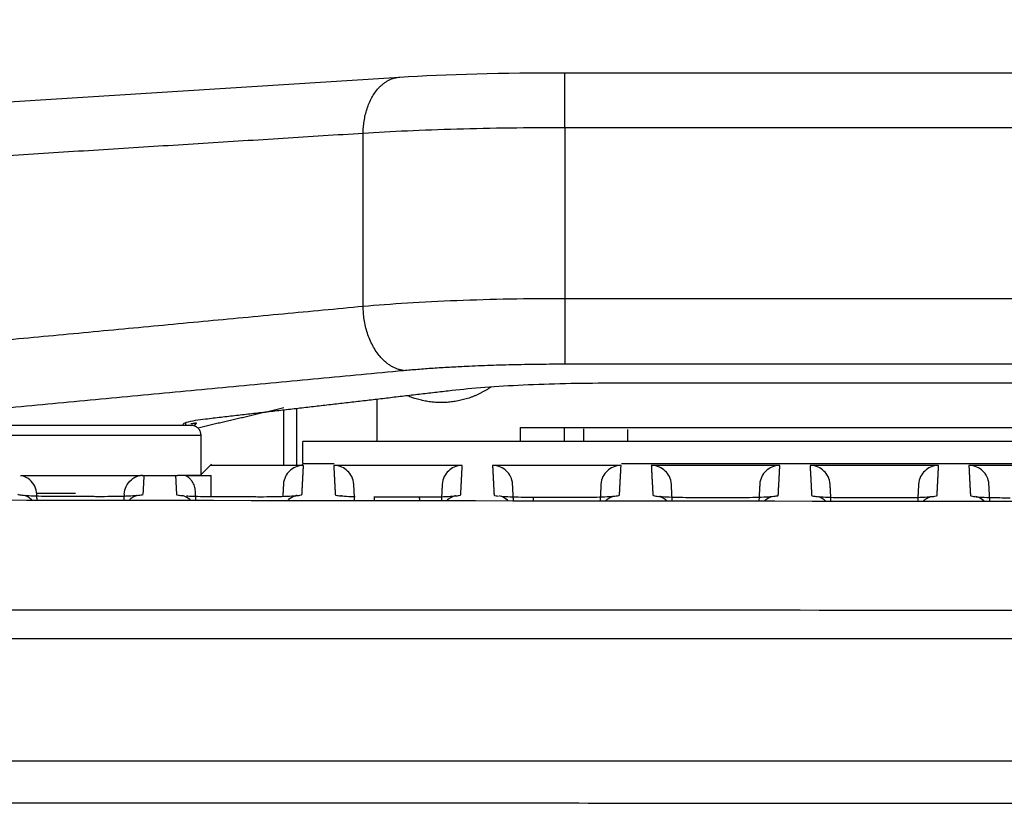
# Model space of a CAD drawing. Header units: millimetres. Extents: x 4946 to 6276, y -4769 to -3439.
# Tile 167 of 195: x 5850 to 5899, y -3588 to -3549. Entities that reach past the tile are written whole.
import ezdxf

# ---------------------------------------------------------------- set-up
doc = ezdxf.new("R2010")
doc.units = ezdxf.units.MM
doc.layers.add('ROXX_NEOmini_FIXTURE', color=7, linetype='Continuous', true_color=0x000000)
doc.dimstyles.get("Standard").update_dxf_attribs({"dimscale": 10, "dimtxt": 2.5, "dimasz": 3, "dimexe": 1, "dimexo": 0.5, "dimgap": 0.8, "dimtad": 1, "dimtoh": 1, "dimdec": 1, "dimzin": 1, "dimdsep": 46, "dimtxsty": 'Standard', "dimblk": 'OPEN90', "dimcen": 2.5, "dimadec": 1, "dimazin": 1, "dimtfac": 1, "dimtdec": 4, "dimtix": 1, "dimtofl": 0, "dimtmove": 1, "dimatfit": 3, "dimldrblk": 'OPEN90', "dimfxl": 1, "dimtolj": 1, "dimtzin": 1, "dimarcsym": 0})

# ---------------------------------------------------------------- blocks, each defined once
blk = doc.blocks.new('*D12')
at = {"layer": 'Defpoints', "color": 0}
for p in [(6100.942, -3512.809), (5770.942, -3594.55), (6100.942, -3594.55)]:
    blk.add_point(p, dxfattribs=at)
at = {"layer": 'ROXX_NEOmini_FIXTURE', "color": 0, "lineweight": -2}
for p, q in [((5770.942, -3588.549), (5770.942, -3509.809)), ((6100.942, -3588.549), (6100.942, -3509.809)), ((5776.943, -3512.809), (6094.941, -3512.809))]:
    blk.add_line(p, q, dxfattribs=at)
at = {"layer": 'ROXX_NEOmini_FIXTURE', "color": 0}
for points in [[(5776.943, -3511.809), (5776.943, -3513.809), (5770.942, -3512.809)], [(6094.941, -3513.809), (6094.941, -3511.809), (6100.942, -3512.809)]]:
    blk.add_solid(points, dxfattribs=at)
at = {"layer": 'ROXX_NEOmini_FIXTURE', "color": 0, "insert": (5935.942, -3505.908), "char_height": 9.0015, "attachment_point": 5}
blk.add_mtext('\\A1;330.0', dxfattribs=at)

msp = doc.modelspace()

# ---------------------------------------------------------------- linework, layer by layer
at = {"layer": 'ROXX_NEOmini_FIXTURE', "color": 18, "true_color": 0x000000}
for points, degree in [([(5868.774, -3551.462), (5871.063, -3551.318), (5873.961, -3551.241), (5876.991, -3551.241)], 3), ([(5868.774, -3551.462), (5871.063, -3551.318), (5873.961, -3551.241), (5876.991, -3551.241)], 3), ([(5876.991, -3551.241), (5935.838, -3551.241), (5994.686, -3551.241)], 2), ([(5876.991, -3551.241), (5935.838, -3551.241), (5994.686, -3551.241)], 2), ([(5835.139, -3553.575), (5851.956, -3552.519), (5868.774, -3551.462)], 2), ([(5835.139, -3553.575), (5851.956, -3552.519), (5868.774, -3551.462)], 2)]:
    msp.add_open_spline(points, degree=degree, dxfattribs=at)
at = {"layer": 'ROXX_NEOmini_FIXTURE', "color": 18, "lineweight": -3, "true_color": 0x000000}
for points, weights in [([(5876.991, -3553.98), (5876.991, -3551.241), (5876.991, -3551.241)], [1, 0.737283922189, 1]), ([(5866.954, -3554.262), (5866.978, -3551.575), (5868.774, -3551.462)], [1, 0.743839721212, 1]), ([(5876.991, -3562.479), (5876.991, -3565.416), (5876.991, -3565.724)], [1, 0.713255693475, 1]), ([(5868.962, -3566.047), (5866.98, -3565.817), (5866.954, -3562.869)], [1, 0.711679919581, 1]), ([(5868.962, -3566.047), (5872.385, -3565.724), (5876.991, -3565.724)], [1, 0.933565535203, 1]), ([(5858.67, -3568.658), (5858.526, -3568.69), (5858.38, -3568.709)], [1, 0.997202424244, 0.996780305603]), ([(5858.888, -3569.277), (5858.888, -3568.777), (5858.388, -3568.777)], [1, 0.707106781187, 1]), ([(5849.989, -3571.277), (5852.888, -3571.277), (5855.787, -3571.277)], [1, 0.895034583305, 1]), ([(5855.979, -3571.277), (5855.93, -3571.277), (5855.88, -3571.277)], [0.866410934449, 0.867433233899, 0.868536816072]), ([(5855.979, -3571.277), (5855.93, -3571.277), (5855.88, -3571.277)], [0.985140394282, 0.981862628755, 0.978711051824]), ([(5858.888, -3571.277), (5858.888, -3571.277), (5857.717, -3571.277)], [1, 0.880082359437, 0.858359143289]), ([(5858.122, -3571.277), (5859.388, -3571.277), (5859.388, -3571.277)], [1, 0.950046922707, 1]), ([(5850.472, -3572.49), (5850.313, -3572.331), (5850.101, -3572.256)], [0.862805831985, 0.860339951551, 0.901374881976]), ([(5855.333, -3572.468), (5855.498, -3572.316), (5855.712, -3572.249)], [0.862710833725, 0.86406160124, 0.909113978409]), ([(5879.011, -3572.53), (5879.172, -3572.373), (5879.385, -3572.3)], [0.862706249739, 0.861435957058, 0.903736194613]), ([(5882.062, -3572.533), (5881.906, -3572.384), (5881.704, -3572.313)], [0.862676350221, 0.862114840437, 0.901379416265]), ([(5886.944, -3572.51), (5887.09, -3572.38), (5887.275, -3572.315)], [0.862899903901, 0.865676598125, 0.901881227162]), ([(5889.96, -3572.541), (5889.805, -3572.394), (5889.604, -3572.323)], [0.862669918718, 0.862425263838, 0.901380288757]), ([(5894.816, -3572.545), (5894.984, -3572.384), (5895.207, -3572.313)], [0.86267455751, 0.862177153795, 0.908745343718]), ([(6051.989, -3587.577), (5935.838, -3587.574), (5819.688, -3587.571)], [1, 0.996741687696, 1])]:
    msp.add_rational_spline(points, weights, degree=2, dxfattribs=at)
for points, degree in [([(5876.991, -3553.98), (5876.075, -3553.98), (5874.243, -3553.992), (5871.586, -3554.047), (5869.11, -3554.137), (5867.635, -3554.217), (5866.954, -3554.262)], 3), ([(5876.991, -3553.98), (5876.991, -3558.23), (5876.991, -3562.479)], 2), ([(5994.686, -3553.98), (5935.838, -3553.98), (5876.991, -3553.98)], 2), ([(5866.954, -3554.262), (5851.046, -3555.261), (5835.138, -3556.261)], 2), ([(5866.954, -3562.869), (5866.954, -3558.565), (5866.954, -3554.262)], 2), ([(5876.991, -3562.479), (5876.075, -3562.479), (5874.242, -3562.496), (5871.585, -3562.572), (5869.11, -3562.696), (5867.635, -3562.807), (5866.954, -3562.869)], 3), ([(5994.686, -3562.479), (5935.838, -3562.479), (5876.991, -3562.479)], 2), ([(5866.954, -3562.869), (5851.046, -3564.366), (5835.138, -3565.864)], 2), ([(5876.991, -3565.724), (5935.838, -3565.724), (5994.686, -3565.724)], 2), ([(5835.138, -3569.231), (5852.05, -3567.639), (5868.962, -3566.047)], 2), ([(5879.206, -3566.685), (5878.459, -3566.686), (5877.003, -3566.702), (5874.89, -3566.774), (5872.968, -3566.891), (5871.878, -3566.993), (5871.379, -3567.051)], 3), ([(5992.474, -3566.685), (5935.84, -3566.685), (5879.206, -3566.685)], 2), ([(5871.379, -3567.051), (5865.247, -3567.762), (5859.115, -3568.473)], 2), ([(5863.004, -3567.913), (5860.877, -3568.412), (5858.749, -3568.911)], 2), ([(5867.638, -3567.484), (5867.638, -3568.531), (5867.638, -3569.577)], 2), ([(5862.988, -3568.024), (5862.988, -3569.398), (5862.988, -3570.772)], 2), ([(5863.638, -3567.948), (5863.638, -3569.372), (5863.638, -3570.796)], 2), ([(5859.115, -3568.473), (5858.934, -3568.491), (5858.608, -3568.535), (5858.09, -3568.649), (5857.991, -3568.705), (5857.981, -3568.732)], 3), ([(5858.138, -3568.741), (5858.138, -3568.69), (5858.138, -3568.638)], 2), ([(5858.57, -3568.779), (5858.62, -3568.718), (5858.67, -3568.658)], 2), ([(5874.78, -3568.89), (5935.838, -3568.89), (5996.897, -3568.89)], 2), ([(5874.78, -3569.563), (5874.78, -3569.227), (5874.78, -3568.89)], 2), ([(5876.972, -3569.577), (5876.972, -3569.246), (5876.972, -3568.915)], 2), ([(5858.888, -3571.277), (5858.888, -3570.277), (5858.888, -3569.277)], 2), ([(5877.931, -3569.577), (5877.931, -3569.265), (5877.931, -3568.952)], 2), ([(5880.123, -3569.561), (5880.123, -3569.269), (5880.123, -3568.977)], 2), ([(5863.947, -3570.677), (5863.948, -3570.127), (5863.949, -3569.577)], 2), ([(6007.643, -3569.577), (5935.796, -3569.577), (5863.949, -3569.577)], 2), ([(5858.838, -3571.277), (5859.091, -3571.025), (5859.344, -3570.772)], 2), ([(5859.398, -3570.71), (5859.378, -3570.729), (5859.359, -3570.749), (5859.34, -3570.768)], 3), ([(5863.986, -3570.772), (5861.665, -3570.772), (5859.344, -3570.772)], 2), ([(5863.91, -3572.219), (5863.948, -3571.496), (5863.986, -3570.772)], 2), ([(5863.94, -3570.772), (5863.94, -3570.738), (5863.94, -3570.704)], 2), ([(5863.947, -3570.677), (5864.732, -3570.677), (5865.516, -3570.677)], 2), ([(5865.491, -3570.772), (5865.529, -3571.501), (5865.567, -3572.23)], 2), ([(5871.886, -3570.772), (5868.688, -3570.772), (5865.491, -3570.772)], 2), ([(5871.886, -3570.772), (5871.569, -3570.772), (5871.158, -3571.007), (5870.904, -3571.407), (5870.887, -3571.723)], 3), ([(5871.809, -3572.234), (5871.848, -3571.503), (5871.886, -3570.772)], 2), ([(5873.391, -3570.772), (5873.43, -3571.507), (5873.468, -3572.243)], 2), ([(5879.786, -3570.772), (5876.588, -3570.772), (5873.391, -3570.772)], 2), ([(5879.786, -3570.772), (5879.469, -3570.772), (5879.058, -3571.007), (5878.804, -3571.407), (5878.787, -3571.723)], 3), ([(5879.709, -3572.247), (5879.747, -3571.509), (5879.786, -3570.772)], 2), ([(5879.813, -3570.677), (5935.683, -3570.677), (5991.554, -3570.677)], 2), ([(5881.291, -3570.772), (5881.33, -3571.513), (5881.369, -3572.255)], 2), ([(5887.686, -3570.772), (5884.488, -3570.772), (5881.291, -3570.772)], 2), ([(5887.686, -3570.772), (5887.369, -3570.772), (5886.958, -3571.007), (5886.704, -3571.407), (5886.687, -3571.723)], 3), ([(5887.608, -3572.258), (5887.647, -3571.515), (5887.686, -3570.772)], 2), ([(5889.191, -3570.772), (5889.23, -3571.518), (5889.269, -3572.265)], 2), ([(5895.586, -3570.772), (5892.388, -3570.772), (5889.191, -3570.772)], 2), ([(5895.586, -3570.772), (5895.269, -3570.772), (5894.858, -3571.007), (5894.604, -3571.407), (5894.587, -3571.723)], 3), ([(5895.508, -3572.267), (5895.547, -3571.52), (5895.586, -3570.772)], 2), ([(5897.091, -3570.772), (5897.13, -3571.523), (5897.17, -3572.273)], 2), ([(5903.486, -3570.772), (5900.288, -3570.772), (5897.091, -3570.772)], 2), ([(5849.897, -3571.277), (5849.937, -3571.277), (5849.963, -3571.277), (5849.989, -3571.277)], 3), ([(5850.715, -3572.204), (5850.708, -3572.061), (5850.637, -3571.8), (5850.38, -3571.464), (5850.133, -3571.322), (5849.989, -3571.277)], 3), ([(5855.062, -3572.204), (5855.069, -3572.063), (5855.136, -3571.805), (5855.403, -3571.457), (5855.647, -3571.321), (5855.787, -3571.277)], 3), ([(5855.787, -3571.277), (5855.814, -3571.277), (5855.84, -3571.277), (5855.88, -3571.277)], 3), ([(5855.945, -3571.277), (5855.966, -3571.277), (5855.986, -3571.277), (5856.059, -3571.277)], 3), ([(5856.011, -3572.203), (5856.035, -3571.74), (5856.059, -3571.277)], 2), ([(5856.059, -3571.277), (5856.838, -3571.277), (5857.618, -3571.277)], 2), ([(5857.618, -3571.277), (5857.642, -3571.746), (5857.667, -3572.215)], 2), ([(5857.618, -3571.277), (5857.68, -3571.277), (5857.698, -3571.277), (5857.717, -3571.277)], 3), ([(5858.126, -3571.277), (5857.922, -3571.277), (5857.717, -3571.277)], 2), ([(5858.607, -3572.045), (5858.605, -3572.006), (5858.596, -3571.925), (5858.565, -3571.798), (5858.515, -3571.677), (5858.448, -3571.562), (5858.362, -3571.455), (5858.256, -3571.358), (5858.17, -3571.302), (5858.122, -3571.277)], 3), ([(5859.388, -3572.318), (5859.388, -3571.798), (5859.388, -3571.277)], 2), ([(5862.987, -3571.723), (5862.972, -3572.007), (5862.957, -3572.29)], 2), ([(5866.531, -3572.514), (5866.511, -3572.119), (5866.49, -3571.723)], 2), ([(5870.887, -3571.723), (5870.866, -3572.122), (5870.845, -3572.52)], 2), ([(5874.43, -3572.495), (5874.41, -3572.109), (5874.39, -3571.723)], 2), ([(5878.787, -3571.723), (5878.766, -3572.126), (5878.745, -3572.53)], 2), ([(5882.332, -3572.53), (5882.311, -3572.127), (5882.29, -3571.723)], 2), ([(5886.687, -3571.723), (5886.666, -3572.131), (5886.644, -3572.538)], 2), ([(5890.233, -3572.541), (5890.211, -3572.132), (5890.19, -3571.723)], 2), ([(5894.587, -3571.723), (5894.565, -3572.134), (5894.544, -3572.545)], 2), ([(5898.133, -3572.548), (5898.112, -3572.135), (5898.09, -3571.723)], 2), ([(5849.766, -3572.198), (5849.766, -3572.209), (5849.833, -3572.231), (5850.109, -3572.259), (5850.532, -3572.282), (5851.074, -3572.298), (5851.474, -3572.302), (5851.687, -3572.303)], 3), ([(5850.73, -3572.491), (5850.723, -3572.347), (5850.715, -3572.204)], 2), ([(5852.638, -3572.161), (5851.683, -3572.161), (5850.728, -3572.161)], 2), ([(5851.687, -3572.303), (5852.805, -3572.305), (5853.923, -3572.308)], 2), ([(5855.062, -3572.204), (5855.054, -3572.351), (5855.046, -3572.498)], 2), ([(5858.631, -3572.503), (5858.619, -3572.274), (5858.607, -3572.045)], 2), ([(5859.596, -3572.319), (5860.713, -3572.322), (5861.83, -3572.324)], 2), ([(5861.83, -3572.324), (5862.053, -3572.324), (5862.476, -3572.321), (5863.066, -3572.307), (5863.533, -3572.283), (5863.838, -3572.253), (5863.909, -3572.231), (5863.91, -3572.219)], 3), ([(5865.875, -3572.285), (5865.852, -3572.279), (5865.837, -3572.276), (5865.829, -3572.274)], 3), ([(5867.524, -3572.484), (5867.518, -3572.376), (5867.511, -3572.325), (5867.505, -3572.334)], 3), ([(5867.505, -3572.334), (5868.621, -3572.336), (5869.738, -3572.338)], 2), ([(5869.738, -3572.338), (5869.96, -3572.339), (5870.381, -3572.336), (5870.969, -3572.321), (5871.435, -3572.298), (5871.737, -3572.267), (5871.809, -3572.245), (5871.809, -3572.234)], 3), ([(5869.738, -3572.338), (5869.744, -3572.328), (5869.752, -3572.389), (5869.758, -3572.519)], 3), ([(5875.432, -3572.526), (5875.426, -3572.398), (5875.419, -3572.337), (5875.413, -3572.348)], 3), ([(5875.413, -3572.348), (5876.529, -3572.349), (5877.645, -3572.351)], 2), ([(5877.645, -3572.351), (5877.867, -3572.351), (5878.286, -3572.349), (5878.873, -3572.334), (5879.336, -3572.31), (5879.637, -3572.28), (5879.708, -3572.258), (5879.709, -3572.247)], 3), ([(5881.369, -3572.255), (5881.369, -3572.266), (5881.436, -3572.287), (5881.717, -3572.316), (5882.152, -3572.34), (5882.706, -3572.355), (5883.108, -3572.359), (5883.322, -3572.359)], 3), ([(5885.552, -3572.362), (5885.773, -3572.363), (5886.192, -3572.36), (5886.776, -3572.345), (5887.237, -3572.321), (5887.537, -3572.291), (5887.607, -3572.269), (5887.608, -3572.258)], 3), ([(5889.269, -3572.265), (5889.27, -3572.276), (5889.337, -3572.297), (5889.619, -3572.327), (5890.056, -3572.35), (5890.613, -3572.365), (5891.016, -3572.369), (5891.23, -3572.369)], 3), ([(5893.46, -3572.372), (5893.68, -3572.372), (5894.097, -3572.369), (5894.679, -3572.354), (5895.138, -3572.331), (5895.436, -3572.301), (5895.507, -3572.279), (5895.508, -3572.267)], 3), ([(5816.721, -3572.423), (5896.076, -3572.608), (5975.602, -3572.608), (6054.957, -3572.423)], 3), ([(5883.322, -3572.359), (5884.437, -3572.361), (5885.552, -3572.362)], 2), ([(5891.23, -3572.369), (5892.345, -3572.371), (5893.46, -3572.372)], 2), ([(5898.631, -3572.372), (5898.795, -3572.375), (5898.968, -3572.376), (5899.14, -3572.376)], 3), ([(6056.419, -3577.977), (6036.349, -3577.979), (5996.189, -3577.935), (5935.838, -3578.053), (5875.486, -3577.935), (5835.326, -3577.979), (5815.256, -3577.977)], 3)]:
    msp.add_open_spline(points, degree=degree, dxfattribs=at)
for points, weights, knots in [([(5873.314, -3566.873), (5872.356, -3567.532), (5871.197, -3567.628), (5870.14, -3567.715), (5869.162, -3567.308)], [0.950790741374, 0.942208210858, 1, 0.947068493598, 0.949816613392], [1.681915, 1.681915, 1.681915, 3.950512, 3.950512, 6.02832, 6.02832, 6.02832]), ([(5858.388, -3568.777), (5858.346, -3568.777), (5852.867, -3568.777), (5847.388, -3568.777), (5847.388, -3568.777)], [1, 0.708474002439, 1, 0.708474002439, 1], [-17.23618, -17.23618, -17.23618, -8.61809, -8.61809, 0, 0, 0]), ([(5858.888, -3569.277), (5858.84, -3569.277), (5852.864, -3569.277), (5846.888, -3569.277), (5846.888, -3569.277)], [1, 0.708521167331, 1, 0.708521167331, 1], [-18.801502, -18.801502, -18.801502, -9.400751, -9.400751, 0, 0, 0])]:
    msp.add_rational_spline(points, weights, degree=2, knots=knots, dxfattribs=at)
for points, knots in [([(5863.986, -3570.772), (5863.669, -3570.772), (5863.258, -3571.007), (5863.004, -3571.407), (5862.987, -3571.723)], [0, 0, 0, 0, 0.791334, 1.582667, 1.582667, 1.582667, 1.582667]), ([(5866.49, -3571.723), (5866.473, -3571.407), (5866.219, -3571.007), (5865.808, -3570.772), (5865.491, -3570.772)], [0, 0, 0, 0, 0.791334, 1.582667, 1.582667, 1.582667, 1.582667]), ([(5874.39, -3571.723), (5874.373, -3571.407), (5874.119, -3571.007), (5873.708, -3570.772), (5873.391, -3570.772)], [0, 0, 0, 0, 0.791334, 1.582667, 1.582667, 1.582667, 1.582667]), ([(5882.29, -3571.723), (5882.273, -3571.407), (5882.019, -3571.007), (5881.608, -3570.772), (5881.291, -3570.772)], [0, 0, 0, 0, 0.791334, 1.582667, 1.582667, 1.582667, 1.582667]), ([(5890.19, -3571.723), (5890.173, -3571.407), (5889.919, -3571.007), (5889.508, -3570.772), (5889.191, -3570.772)], [0, 0, 0, 0, 0.791334, 1.582667, 1.582667, 1.582667, 1.582667]), ([(5898.09, -3571.723), (5898.073, -3571.407), (5897.819, -3571.007), (5897.408, -3570.772), (5897.091, -3570.772)], [0, 0, 0, 0, 0.791334, 1.582667, 1.582667, 1.582667, 1.582667]), ([(5853.923, -3572.308), (5854.147, -3572.308), (5854.57, -3572.305), (5855.163, -3572.291), (5855.633, -3572.267), (5855.907, -3572.24), (5855.985, -3572.222), (5856, -3572.214)], [0, 0, 0, 0, 0.6521, 1.304201, 1.956301, 2.608401, 3.060691, 3.060691, 3.060691, 3.060691]), ([(5857.667, -3572.215), (5857.667, -3572.226), (5857.727, -3572.245), (5857.891, -3572.264), (5857.986, -3572.271)], [0, 0, 0, 0, 0.619579, 1.153592, 1.153592, 1.153592, 1.153592]), ([(5858.368, -3572.503), (5858.355, -3572.491), (5858.343, -3572.479), (5858.33, -3572.468), (5858.243, -3572.392), (5858.134, -3572.329), (5858.048, -3572.296), (5858.022, -3572.285), (5858, -3572.278), (5857.982, -3572.273)], [1.2742646, 1.2742646, 1.2742646, 1.2742646, 1.3278229, 1.3278229, 1.3278229, 1.6997939, 1.6997939, 1.6997939, 1.8092329, 1.8092329, 1.8092329, 1.8092329]), ([(5858.17, -3572.284), (5858.257, -3572.289), (5858.504, -3572.301), (5858.988, -3572.315), (5859.385, -3572.319), (5859.596, -3572.319)], [1.462118, 1.462118, 1.462118, 1.462118, 1.858737, 2.478316, 3.097895, 3.097895, 3.097895, 3.097895]), ([(5863.653, -3572.262), (5863.653, -3572.261), (5863.461, -3572.285), (5863.247, -3572.472), (5863.24, -3572.478), (5863.233, -3572.485), (5863.226, -3572.491)], [3.0312369, 3.0312369, 3.0312369, 3.0312369, 3.8689868, 3.8689868, 3.8689868, 3.8987554, 3.8987554, 3.8987554, 3.8987554]), ([(5865.567, -3572.23), (5865.568, -3572.241), (5865.632, -3572.262), (5865.91, -3572.291), (5866.251, -3572.31), (5866.485, -3572.318), (5866.55, -3572.32)], [0, 0, 0, 0, 0.621205, 1.24241, 1.863615, 2.090946, 2.090946, 2.090946, 2.090946]), ([(5871.552, -3572.277), (5871.552, -3572.275), (5871.36, -3572.299), (5871.146, -3572.486), (5871.139, -3572.493), (5871.131, -3572.5), (5871.124, -3572.507)], [3.0235108, 3.0235108, 3.0235108, 3.0235108, 3.8608461, 3.8608461, 3.8608461, 3.8925839, 3.8925839, 3.8925839, 3.8925839]), ([(5873.468, -3572.243), (5873.469, -3572.254), (5873.52, -3572.271), (5873.644, -3572.286), (5873.696, -3572.291)], [0, 0, 0, 0, 0.622802, 0.9672978, 0.9672978, 0.9672978, 0.9672978]), ([(5874.167, -3572.529), (5874.155, -3572.518), (5874.143, -3572.507), (5874.131, -3572.496), (5874.044, -3572.42), (5873.934, -3572.357), (5873.848, -3572.323), (5873.781, -3572.297), (5873.743, -3572.29), (5873.73, -3572.287)], [1.2775609, 1.2775609, 1.2775609, 1.2775609, 1.327867, 1.327867, 1.327867, 1.7019254, 1.7019254, 1.7019254, 1.9812391, 1.9812391, 1.9812391, 1.9812391]), ([(5873.817, -3572.302), (5873.825, -3572.303), (5873.949, -3572.312), (5874.247, -3572.328), (5874.8, -3572.343), (5875.2, -3572.347), (5875.413, -3572.348)], [1.205098, 1.205098, 1.205098, 1.205098, 1.245604, 1.868406, 2.491208, 3.11401, 3.11401, 3.11401, 3.11401]), ([(5897.17, -3572.273), (5897.17, -3572.284), (5897.237, -3572.306), (5897.522, -3572.335), (5897.96, -3572.359), (5898.368, -3572.37), (5898.596, -3572.373), (5898.631, -3572.374)], [0, 0, 0, 0, 0.62982, 1.25964, 1.889459, 2.519279, 2.631615, 2.631615, 2.631615, 2.631615]), ([(5897.856, -3572.547), (5897.848, -3572.54), (5897.841, -3572.533), (5897.833, -3572.526), (5897.665, -3572.379), (5897.462, -3572.324), (5897.43, -3572.317)], [1.2950634, 1.2950634, 1.2950634, 1.2950634, 1.3279741, 1.3279741, 1.3279741, 2.046698, 2.046698, 2.046698, 2.046698]), ([(5816.054, -3579.377), (5855.79, -3579.377), (5935.839, -3579.377), (6015.885, -3579.377), (6055.621, -3579.377)], [-239.897742, -239.897742, -239.897742, -239.897742, -119.948874, 0, 0, 0, 0]), ([(6052.5, -3585.478), (6048.69, -3585.478), (6041.012, -3585.478), (6025.385, -3585.478), (6005.277, -3585.478), (5979.986, -3585.478), (5957.734, -3585.478), (5938.986, -3585.478), (5924.374, -3585.478), (5909.125, -3585.478), (5893.149, -3585.478), (5879.14, -3585.478), (5867.456, -3585.478), (5858.433, -3585.478), (5850.677, -3585.478), (5844.319, -3585.478), (5839.47, -3585.478), (5834.536, -3585.478), (5830.352, -3585.478), (5826.959, -3585.478), (5824.818, -3585.478), (5823.094, -3585.478), (5821.794, -3585.478), (5820.709, -3585.478), (5819.94, -3585.478), (5819.512, -3585.478), (5819.271, -3585.478), (5819.177, -3585.478)], [-233.575017, -233.575017, -233.575017, -233.575017, -218.976622, -204.37818, -175.181296, -145.984412, -116.787528, -102.189086, -87.590645, -72.992203, -58.393761, -43.795319, -36.496098, -29.196877, -21.897656, -18.248045, -14.598435, -10.948824, -7.299214, -5.474409, -3.649603, -2.737201, -1.824798, -0.912396, -0.456194, -0.228094, 0, 0, 0, 0])]:
    msp.add_open_spline(points, degree=3, knots=knots, dxfattribs=at)

# ---------------------------------------------------------------- dimensions: what is measured, and where the dimension line sits
at = {"layer": 'ROXX_NEOmini_FIXTURE', "color": 5, "true_color": 0x0000ff}
dim = msp.add_linear_dim(base=(6100.942, -3512.809), p1=(5770.942, -3594.55), p2=(6100.942, -3594.55), dimstyle='Standard', override={"dimscale": 3.0005, "dimtxt": 3, "dimasz": 2, "dimexe": 1, "dimexo": 2, "dimgap": 0.8, "dimtad": 1, "dimtih": 0, "dimtoh": 0, "dimdec": 1, "dimlfac": 1, "dimzin": 1, "dimtxsty": 'Standard', "dimsah": 0, "dimcen": 2.5, "dimadec": 1, "dimazin": 1, "dimtix": 0, "dimtmove": 0, "dimtzin": 1}, dxfattribs=at)
dim.commit()
dim.dimension.update_dxf_attribs({"geometry": '*D12', "text_midpoint": (5935.942, -3505.908)})

doc.saveas('drawing.dxf')
